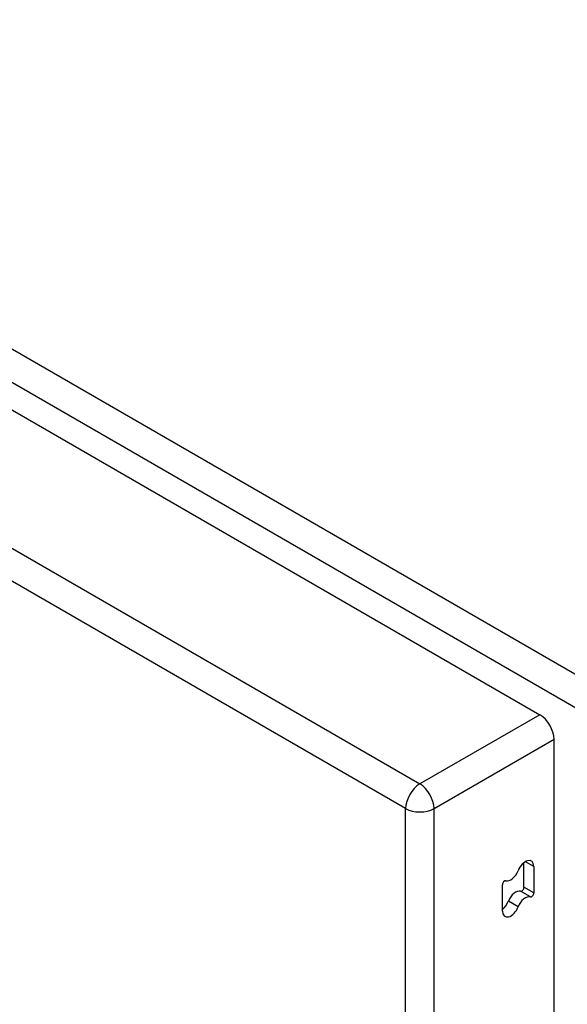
# Model space of a CAD drawing. Header units: inches. Extents: x 378.5 to 447.1, y 142.6 to 213.3.
# Tile 51 of 112: x 435.7 to 438.4, y 171.6 to 176.5. Entities that reach past the tile are written whole.
import ezdxf

# ---------------------------------------------------------------- set-up
doc = ezdxf.new("R2010")
doc.units = ezdxf.units.IN
doc.header["$MEASUREMENT"] = 0
doc.layers.add('Visible Edges(ANSI)', color=7, linetype='Continuous', lineweight=25)
doc.layers.add('Visible Tangent Edges(ANSI)', color=7, linetype='Continuous', lineweight=25)

msp = doc.modelspace()

# ---------------------------------------------------------------- linework, layer by layer
at = {"layer": 'Visible Edges(ANSI)'}
for p, q in [((408.8783, 190.0517), (438.2975, 173.0666)), ((438.3675, 143.0591), (438.3675, 172.9453)), ((438.2197, 172.2174), (438.2197, 172.3386)), ((438.2678, 172.3193), (438.2678, 172.1896)), ((438.1136, 172.1), (438.1136, 172.2297))]:
    msp.add_line(p, q, dxfattribs=at)
for centre, major_axis, start_param, end_param in [((438.2975, 172.9857), (-0.0495, 0.0857), 3.926991, 5.497787), ((438.2265, 172.2954), (0.0292, 0.0506), 5.497787, 8.115781), ((438.1549, 172.3018), (-0.0292, -0.0506), 0.152663, 1.832596), ((438.1242, 172.2358), (0.0075, 0.013), 0.152663, 2.356194), ((438.1784, 172.1452), (0.0292, 0.0506), 0.152663, 1.832596), ((438.2091, 172.2113), (-0.0075, -0.013), 0.152663, 2.356194), ((438.2572, 172.1835), (-0.0075, -0.013), 0.152663, 2.356194), ((438.1068, 172.1516), (0.0292, 0.0506), 4.091863, 4.974188), ((438.2265, 172.1174), (0.0292, 0.0506), 0.152663, 1.832596), ((438.1549, 172.1238), (-0.0292, -0.0506), 5.497787, 8.115781)]:
    msp.add_ellipse(centre, major_axis=major_axis, ratio=0.57735, start_param=start_param, end_param=end_param, dxfattribs=at)
at = {"layer": 'Visible Tangent Edges(ANSI)'}
for p, q in [((438.5683, 173.2081), (409.0098, 190.2737)), ((408.9398, 190.1525), (438.4983, 173.0869)), ((408.2879, 189.7108), (437.707, 172.7257)), ((437.637, 172.6044), (408.2178, 189.5896)), ((438.2975, 173.0666), (437.707, 172.7257)), ((437.777, 172.6044), (438.3675, 172.9453)), ((437.637, 142.6227), (437.637, 172.6044)), ((437.777, 142.6227), (437.777, 172.6044)), ((438.2678, 172.3193), (438.2265, 172.3431)), ((438.2509, 172.17), (438.2028, 172.1978)), ((438.2678, 172.1896), (438.2197, 172.2174)), ((438.1907, 172.1206), (438.1426, 172.1484))]:
    msp.add_line(p, q, dxfattribs=at)
for major_axis, start_param, end_param in [((0.0495, 0.0857), 0.785398, 2.356194), ((-0.0495, 0.0857), 3.926991, 5.497787), ((-0.099, 0), 0.785398, 2.356194)]:
    msp.add_ellipse((437.707, 172.6448), major_axis=major_axis, ratio=0.57735, start_param=start_param, end_param=end_param, dxfattribs=at)

doc.saveas('drawing.dxf')
